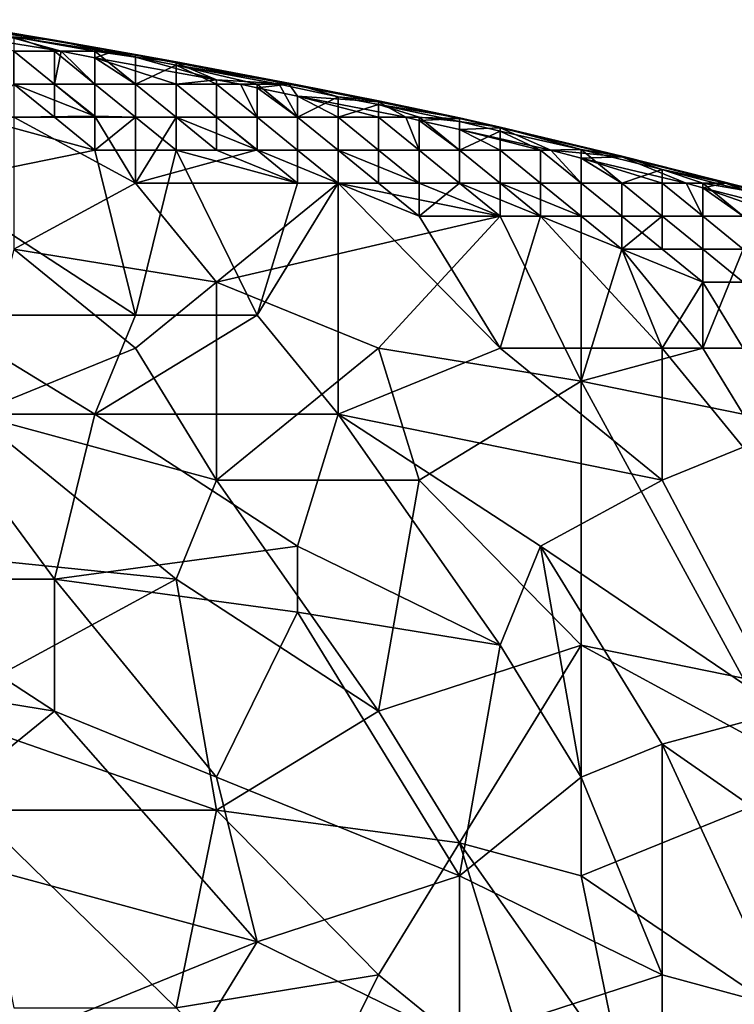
# Model space of a CAD drawing. Extents: x -0.7 to 0.7, y -0.35 to 0.35.
# Tile 218 of 226: x 0.35 to 0.42, y 0.23 to 0.32. Entities that reach past the tile are written whole.
import ezdxf

# ---------------------------------------------------------------- set-up
doc = ezdxf.new("R2010")
doc.units = 0

msp = doc.modelspace()

# ---------------------------------------------------------------- linework, layer by layer
for points in [[(0.343702, 0.321982, 0.42714), (0.34752, 0.321022, 0.432032), (0.355157, 0.320068, 0.42714)], [(0.343702, 0.321982, 0.42714), (0.355157, 0.320068, 0.42714), (0.34752, 0.321286, 0.422247)], [(0.343702, 0.320963, 0.417355), (0.34752, 0.321286, 0.422247), (0.355784, 0.319005, 0.417355)], [(0.355784, 0.319005, 0.417355), (0.351339, 0.319005, 0.415924), (0.343702, 0.320963, 0.417355)], [(0.34752, 0.321286, 0.422247), (0.355157, 0.320068, 0.42714), (0.360795, 0.319005, 0.422247)], [(0.360795, 0.319005, 0.422247), (0.355784, 0.319005, 0.417355), (0.34752, 0.321286, 0.422247)], [(0.34752, 0.321022, 0.432032), (0.351339, 0.320381, 0.432032), (0.355157, 0.320068, 0.42714)], [(0.351339, 0.320381, 0.432032), (0.355157, 0.319005, 0.433583), (0.35897, 0.319005, 0.43235)], [(0.351339, 0.320381, 0.432032), (0.35897, 0.319005, 0.43235), (0.359885, 0.319005, 0.432032)], [(0.351339, 0.320381, 0.432032), (0.359885, 0.319005, 0.432032), (0.355157, 0.320068, 0.42714)], [(0.351339, 0.319005, 0.434543), (0.355157, 0.319005, 0.433583), (0.351339, 0.320381, 0.432032)], [(0.359885, 0.319005, 0.432032), (0.362795, 0.318718, 0.42714), (0.355157, 0.320068, 0.42714)], [(0.362795, 0.318718, 0.42714), (0.360795, 0.319005, 0.422247), (0.355157, 0.320068, 0.42714)], [(0.355157, 0.315898, 0.436552), (0.355157, 0.319005, 0.433583), (0.351339, 0.319005, 0.434543)], [(0.351339, 0.315898, 0.436743), (0.355157, 0.315898, 0.436552), (0.351339, 0.319005, 0.434543)], [(0.355157, 0.315898, 0.413425), (0.351339, 0.319005, 0.415924), (0.355784, 0.319005, 0.417355)], [(0.351339, 0.315898, 0.41314), (0.351339, 0.319005, 0.415924), (0.355157, 0.315898, 0.413425)], [(0.358976, 0.315898, 0.436231), (0.35897, 0.319005, 0.43235), (0.355157, 0.319005, 0.433583)], [(0.355157, 0.315898, 0.436552), (0.358976, 0.315898, 0.436231), (0.355157, 0.319005, 0.433583)], [(0.355784, 0.319005, 0.417355), (0.358976, 0.315898, 0.413855), (0.355157, 0.315898, 0.413425)], [(0.360795, 0.319005, 0.422247), (0.358976, 0.318399, 0.417355), (0.355784, 0.319005, 0.417355)], [(0.355784, 0.319005, 0.417355), (0.358976, 0.318399, 0.417355), (0.358976, 0.315898, 0.413855)], [(0.362795, 0.315898, 0.43575), (0.35897, 0.319005, 0.43235), (0.358976, 0.315898, 0.436231)], [(0.362795, 0.318439, 0.432032), (0.35897, 0.319005, 0.43235), (0.362795, 0.315898, 0.43575)], [(0.362795, 0.318439, 0.432032), (0.359885, 0.319005, 0.432032), (0.35897, 0.319005, 0.43235)], [(0.358976, 0.318399, 0.417355), (0.360795, 0.319005, 0.422247), (0.370432, 0.316314, 0.417355)], [(0.362795, 0.315898, 0.414481), (0.358976, 0.315898, 0.413855), (0.358976, 0.318399, 0.417355)], [(0.370432, 0.316314, 0.417355), (0.366613, 0.315898, 0.415351), (0.358976, 0.318399, 0.417355)], [(0.366613, 0.315898, 0.415351), (0.362795, 0.315898, 0.414481), (0.358976, 0.318399, 0.417355)], [(0.362795, 0.318439, 0.432032), (0.362795, 0.318718, 0.42714), (0.359885, 0.319005, 0.432032)], [(0.360795, 0.319005, 0.422247), (0.362795, 0.318718, 0.42714), (0.366613, 0.317933, 0.422247)], [(0.360795, 0.319005, 0.422247), (0.366613, 0.317933, 0.422247), (0.370432, 0.316314, 0.417355)], [(0.362795, 0.318718, 0.42714), (0.362795, 0.318439, 0.432032), (0.366613, 0.318013, 0.42714)], [(0.362795, 0.318718, 0.42714), (0.366613, 0.318013, 0.42714), (0.366613, 0.317933, 0.422247)], [(0.362795, 0.318439, 0.432032), (0.362795, 0.315898, 0.43575), (0.366613, 0.317689, 0.432032)], [(0.362795, 0.318439, 0.432032), (0.366613, 0.317689, 0.432032), (0.366613, 0.318013, 0.42714)], [(0.362795, 0.315898, 0.43575), (0.366613, 0.315898, 0.435043), (0.366613, 0.317689, 0.432032)], [(0.366613, 0.318013, 0.42714), (0.366613, 0.317689, 0.432032), (0.378069, 0.315846, 0.42714)], [(0.366613, 0.318013, 0.42714), (0.378069, 0.315846, 0.42714), (0.377289, 0.315898, 0.422247)], [(0.366613, 0.317933, 0.422247), (0.366613, 0.318013, 0.42714), (0.377289, 0.315898, 0.422247)], [(0.377289, 0.315898, 0.422247), (0.370432, 0.316314, 0.417355), (0.366613, 0.317933, 0.422247)], [(0.366613, 0.317689, 0.432032), (0.37425, 0.315898, 0.432858), (0.376332, 0.315898, 0.432032)], [(0.378069, 0.315846, 0.42714), (0.366613, 0.317689, 0.432032), (0.376332, 0.315898, 0.432032)], [(0.370432, 0.315898, 0.434094), (0.37425, 0.315898, 0.432858), (0.366613, 0.317689, 0.432032)], [(0.366613, 0.315898, 0.435043), (0.370432, 0.315898, 0.434094), (0.366613, 0.317689, 0.432032)], [(0.370432, 0.315898, 0.416509), (0.366613, 0.315898, 0.415351), (0.370432, 0.316314, 0.417355)], [(0.372687, 0.315898, 0.417355), (0.370432, 0.316314, 0.417355), (0.377289, 0.315898, 0.422247)], [(0.370432, 0.315898, 0.416509), (0.370432, 0.316314, 0.417355), (0.372687, 0.315898, 0.417355)], [(0.34752, 0.31279, 0.412626), (0.351339, 0.315898, 0.41314), (0.355157, 0.31279, 0.412659)], [(0.351339, 0.315898, 0.436743), (0.351339, 0.31279, 0.436979), (0.358976, 0.31288, 0.436924)], [(0.358976, 0.31288, 0.436924), (0.355157, 0.315898, 0.436552), (0.351339, 0.315898, 0.436743)], [(0.355157, 0.31279, 0.412659), (0.351339, 0.315898, 0.41314), (0.355157, 0.315898, 0.413425)], [(0.358976, 0.315898, 0.436231), (0.355157, 0.315898, 0.436552), (0.358976, 0.31288, 0.436924)], [(0.358976, 0.31279, 0.412749), (0.355157, 0.315898, 0.413425), (0.358976, 0.315898, 0.413855)], [(0.355157, 0.31279, 0.412659), (0.355157, 0.315898, 0.413425), (0.358976, 0.31279, 0.412749)], [(0.362795, 0.31279, 0.436905), (0.362795, 0.315898, 0.43575), (0.358976, 0.315898, 0.436231)], [(0.362795, 0.31279, 0.436905), (0.358976, 0.315898, 0.436231), (0.358976, 0.31288, 0.436924)], [(0.362795, 0.31279, 0.412859), (0.358976, 0.315898, 0.413855), (0.362795, 0.315898, 0.414481)], [(0.358976, 0.31279, 0.412749), (0.358976, 0.315898, 0.413855), (0.362795, 0.31279, 0.412859)], [(0.366613, 0.31279, 0.436819), (0.366613, 0.315898, 0.435043), (0.362795, 0.315898, 0.43575)], [(0.362795, 0.31279, 0.436905), (0.366613, 0.31279, 0.436819), (0.362795, 0.315898, 0.43575)], [(0.366613, 0.31279, 0.413021), (0.362795, 0.315898, 0.414481), (0.366613, 0.315898, 0.415351)], [(0.362795, 0.31279, 0.412859), (0.362795, 0.315898, 0.414481), (0.366613, 0.31279, 0.413021)], [(0.366613, 0.31279, 0.413021), (0.366613, 0.315898, 0.415351), (0.370432, 0.31279, 0.413292)], [(0.370432, 0.31279, 0.436647), (0.370432, 0.315898, 0.434094), (0.366613, 0.315898, 0.435043)], [(0.366613, 0.31279, 0.436819), (0.370432, 0.31279, 0.436647), (0.366613, 0.315898, 0.435043)], [(0.370432, 0.31279, 0.413292), (0.366613, 0.315898, 0.415351), (0.370432, 0.315898, 0.416509)], [(0.37425, 0.31279, 0.436376), (0.37425, 0.315898, 0.432858), (0.370432, 0.315898, 0.434094)], [(0.370432, 0.31279, 0.436647), (0.37425, 0.31279, 0.436376), (0.370432, 0.315898, 0.434094)], [(0.370432, 0.315898, 0.416509), (0.37425, 0.31279, 0.413705), (0.370432, 0.31279, 0.413292)], [(0.372687, 0.315898, 0.417355), (0.37425, 0.31279, 0.413705), (0.370432, 0.315898, 0.416509)], [(0.377289, 0.315898, 0.422247), (0.37425, 0.315558, 0.417355), (0.372687, 0.315898, 0.417355)], [(0.372687, 0.315898, 0.417355), (0.37425, 0.315558, 0.417355), (0.37425, 0.31279, 0.413705)], [(0.378069, 0.31279, 0.435892), (0.37425, 0.315898, 0.432858), (0.37425, 0.31279, 0.436376)], [(0.376332, 0.315898, 0.432032), (0.37425, 0.315898, 0.432858), (0.378069, 0.31279, 0.435892)], [(0.377289, 0.315898, 0.422247), (0.378069, 0.31478, 0.417355), (0.37425, 0.315558, 0.417355)], [(0.378069, 0.31478, 0.417355), (0.378069, 0.31279, 0.414314), (0.37425, 0.315558, 0.417355)], [(0.378069, 0.31279, 0.414314), (0.37425, 0.31279, 0.413705), (0.37425, 0.315558, 0.417355)], [(0.376332, 0.315898, 0.432032), (0.378069, 0.31279, 0.435892), (0.381887, 0.314721, 0.432032)], [(0.376332, 0.315898, 0.432032), (0.381887, 0.314721, 0.432032), (0.378069, 0.315846, 0.42714)], [(0.377289, 0.315898, 0.422247), (0.385706, 0.314257, 0.422247), (0.378069, 0.31478, 0.417355)], [(0.377289, 0.315898, 0.422247), (0.378069, 0.315846, 0.42714), (0.385706, 0.314257, 0.422247)], [(0.378069, 0.315846, 0.42714), (0.381887, 0.314721, 0.432032), (0.385706, 0.314338, 0.42714)], [(0.378069, 0.315846, 0.42714), (0.385706, 0.314338, 0.42714), (0.385706, 0.314257, 0.422247)], [(0.381887, 0.31279, 0.415215), (0.378069, 0.31279, 0.414314), (0.378069, 0.31478, 0.417355)], [(0.378069, 0.31478, 0.417355), (0.385706, 0.314257, 0.422247), (0.388269, 0.31279, 0.417355)], [(0.388269, 0.31279, 0.417355), (0.385706, 0.31279, 0.416377), (0.378069, 0.31478, 0.417355)], [(0.385706, 0.31279, 0.416377), (0.381887, 0.31279, 0.415215), (0.378069, 0.31478, 0.417355)], [(0.378069, 0.31279, 0.435892), (0.381887, 0.31279, 0.435189), (0.381887, 0.314721, 0.432032)], [(0.381887, 0.314721, 0.432032), (0.381887, 0.31279, 0.435189), (0.385706, 0.313981, 0.432032)], [(0.381887, 0.314721, 0.432032), (0.385706, 0.313981, 0.432032), (0.385706, 0.314338, 0.42714)], [(0.381887, 0.31279, 0.435189), (0.385706, 0.31279, 0.43424), (0.385706, 0.313981, 0.432032)], [(0.385706, 0.314257, 0.422247), (0.385706, 0.314338, 0.42714), (0.393343, 0.31267, 0.422247)], [(0.393343, 0.312733, 0.42714), (0.385706, 0.314338, 0.42714), (0.385706, 0.313981, 0.432032)], [(0.393343, 0.31267, 0.422247), (0.385706, 0.314338, 0.42714), (0.393343, 0.312733, 0.42714)], [(0.393343, 0.31267, 0.422247), (0.388269, 0.31279, 0.417355), (0.385706, 0.314257, 0.422247)], [(0.385706, 0.31279, 0.43424), (0.389525, 0.31279, 0.432947), (0.385706, 0.313981, 0.432032)], [(0.393343, 0.312394, 0.432032), (0.385706, 0.313981, 0.432032), (0.389525, 0.31279, 0.432947)], [(0.393343, 0.312394, 0.432032), (0.393343, 0.312733, 0.42714), (0.385706, 0.313981, 0.432032)], [(0.343702, 0.306576, 0.412638), (0.34752, 0.31279, 0.412626), (0.358976, 0.309683, 0.412617)], [(0.358976, 0.309683, 0.412617), (0.34752, 0.31279, 0.412626), (0.355157, 0.31279, 0.412659)], [(0.362795, 0.306576, 0.437006), (0.358976, 0.31288, 0.436924), (0.351339, 0.31279, 0.436979)], [(0.351339, 0.300361, 0.43699), (0.362795, 0.306576, 0.437006), (0.351339, 0.31279, 0.436979)], [(0.358976, 0.309683, 0.412617), (0.355157, 0.31279, 0.412659), (0.358976, 0.31279, 0.412749)], [(0.362795, 0.31279, 0.436905), (0.358976, 0.31288, 0.436924), (0.362795, 0.306576, 0.437006)], [(0.358976, 0.309683, 0.412617), (0.358976, 0.31279, 0.412749), (0.362795, 0.31279, 0.412859)], [(0.358976, 0.309683, 0.412617), (0.362795, 0.31279, 0.412859), (0.366613, 0.309683, 0.412632)], [(0.37425, 0.309712, 0.436924), (0.366613, 0.31279, 0.436819), (0.362795, 0.306576, 0.437006)], [(0.366613, 0.31279, 0.436819), (0.362795, 0.31279, 0.436905), (0.362795, 0.306576, 0.437006)], [(0.366613, 0.309683, 0.412632), (0.362795, 0.31279, 0.412859), (0.366613, 0.31279, 0.413021)], [(0.370432, 0.31279, 0.436647), (0.366613, 0.31279, 0.436819), (0.37425, 0.309712, 0.436924)], [(0.370432, 0.309683, 0.412639), (0.366613, 0.31279, 0.413021), (0.370432, 0.31279, 0.413292)], [(0.366613, 0.309683, 0.412632), (0.366613, 0.31279, 0.413021), (0.370432, 0.309683, 0.412639)], [(0.37425, 0.31279, 0.436376), (0.370432, 0.31279, 0.436647), (0.37425, 0.309712, 0.436924)], [(0.37425, 0.309683, 0.412706), (0.370432, 0.31279, 0.413292), (0.37425, 0.31279, 0.413705)], [(0.370432, 0.309683, 0.412639), (0.370432, 0.31279, 0.413292), (0.37425, 0.309683, 0.412706)], [(0.378069, 0.309683, 0.436875), (0.378069, 0.31279, 0.435892), (0.37425, 0.31279, 0.436376)], [(0.378069, 0.309683, 0.436875), (0.37425, 0.31279, 0.436376), (0.37425, 0.309712, 0.436924)], [(0.378069, 0.309683, 0.412802), (0.37425, 0.31279, 0.413705), (0.378069, 0.31279, 0.414314)], [(0.37425, 0.309683, 0.412706), (0.37425, 0.31279, 0.413705), (0.378069, 0.309683, 0.412802)], [(0.381887, 0.309683, 0.412979), (0.378069, 0.31279, 0.414314), (0.381887, 0.31279, 0.415215)], [(0.378069, 0.309683, 0.412802), (0.378069, 0.31279, 0.414314), (0.381887, 0.309683, 0.412979)], [(0.381887, 0.309683, 0.436774), (0.381887, 0.31279, 0.435189), (0.378069, 0.31279, 0.435892)], [(0.378069, 0.309683, 0.436875), (0.381887, 0.309683, 0.436774), (0.378069, 0.31279, 0.435892)], [(0.385706, 0.309683, 0.436637), (0.385706, 0.31279, 0.43424), (0.381887, 0.31279, 0.435189)], [(0.381887, 0.309683, 0.436774), (0.385706, 0.309683, 0.436637), (0.381887, 0.31279, 0.435189)], [(0.385706, 0.309683, 0.413252), (0.381887, 0.31279, 0.415215), (0.385706, 0.31279, 0.416377)], [(0.381887, 0.309683, 0.412979), (0.381887, 0.31279, 0.415215), (0.385706, 0.309683, 0.413252)], [(0.389525, 0.309683, 0.436342), (0.389525, 0.31279, 0.432947), (0.385706, 0.31279, 0.43424)], [(0.385706, 0.309683, 0.436637), (0.389525, 0.309683, 0.436342), (0.385706, 0.31279, 0.43424)], [(0.385706, 0.31279, 0.416377), (0.389525, 0.309683, 0.413722), (0.385706, 0.309683, 0.413252)], [(0.388269, 0.31279, 0.417355), (0.389525, 0.309683, 0.413722), (0.385706, 0.31279, 0.416377)], [(0.389525, 0.312497, 0.417355), (0.388269, 0.31279, 0.417355), (0.393343, 0.31267, 0.422247)], [(0.388269, 0.31279, 0.417355), (0.389525, 0.312497, 0.417355), (0.389525, 0.309683, 0.413722)], [(0.393343, 0.309683, 0.435834), (0.389525, 0.31279, 0.432947), (0.389525, 0.309683, 0.436342)], [(0.393343, 0.312394, 0.432032), (0.389525, 0.31279, 0.432947), (0.393343, 0.309683, 0.435834)], [(0.393343, 0.31267, 0.422247), (0.393343, 0.311633, 0.417355), (0.389525, 0.312497, 0.417355)], [(0.393343, 0.312733, 0.42714), (0.393343, 0.312394, 0.432032), (0.397162, 0.311861, 0.42714)], [(0.393343, 0.312733, 0.42714), (0.397162, 0.311861, 0.42714), (0.397162, 0.311788, 0.422247)], [(0.393343, 0.31267, 0.422247), (0.393343, 0.312733, 0.42714), (0.397162, 0.311788, 0.422247)], [(0.393343, 0.31267, 0.422247), (0.397162, 0.311788, 0.422247), (0.393343, 0.311633, 0.417355)], [(0.393343, 0.311633, 0.417355), (0.393343, 0.309683, 0.414397), (0.389525, 0.312497, 0.417355)], [(0.393343, 0.309683, 0.414397), (0.389525, 0.309683, 0.413722), (0.389525, 0.312497, 0.417355)], [(0.393343, 0.312394, 0.432032), (0.393343, 0.309683, 0.435834), (0.397162, 0.311478, 0.432032)], [(0.393343, 0.312394, 0.432032), (0.397162, 0.311478, 0.432032), (0.397162, 0.311861, 0.42714)], [(0.393343, 0.311633, 0.417355), (0.397162, 0.311788, 0.422247), (0.401928, 0.309683, 0.417355)], [(0.401928, 0.309683, 0.417355), (0.40098, 0.309683, 0.416912), (0.393343, 0.311633, 0.417355)], [(0.40098, 0.309683, 0.416912), (0.397162, 0.309683, 0.415445), (0.393343, 0.311633, 0.417355)], [(0.397162, 0.309683, 0.415445), (0.393343, 0.309683, 0.414397), (0.393343, 0.311633, 0.417355)], [(0.397162, 0.311861, 0.42714), (0.404799, 0.309748, 0.432032), (0.408617, 0.309122, 0.42714)], [(0.408617, 0.309052, 0.422247), (0.397162, 0.311861, 0.42714), (0.408617, 0.309122, 0.42714)], [(0.397162, 0.311478, 0.432032), (0.404799, 0.309748, 0.432032), (0.397162, 0.311861, 0.42714)], [(0.397162, 0.311788, 0.422247), (0.397162, 0.311861, 0.42714), (0.408617, 0.309052, 0.422247)], [(0.408617, 0.309052, 0.422247), (0.401928, 0.309683, 0.417355), (0.397162, 0.311788, 0.422247)], [(0.393343, 0.309683, 0.435834), (0.397162, 0.309683, 0.435022), (0.397162, 0.311478, 0.432032)], [(0.397162, 0.309683, 0.435022), (0.40098, 0.309683, 0.433831), (0.397162, 0.311478, 0.432032)], [(0.397162, 0.311478, 0.432032), (0.40098, 0.309683, 0.433831), (0.404799, 0.309748, 0.432032)], [(0.343702, 0.306576, 0.412638), (0.358976, 0.309683, 0.412617), (0.362795, 0.294147, 0.412609)], [(0.362795, 0.294147, 0.412609), (0.358976, 0.309683, 0.412617), (0.366613, 0.309683, 0.412632)], [(0.362795, 0.306576, 0.437006), (0.381887, 0.306576, 0.436949), (0.37425, 0.309712, 0.436924)], [(0.362795, 0.294147, 0.412609), (0.366613, 0.309683, 0.412632), (0.37425, 0.294147, 0.412588)], [(0.378069, 0.306576, 0.412569), (0.366613, 0.309683, 0.412632), (0.370432, 0.309683, 0.412639)], [(0.37425, 0.294147, 0.412588), (0.366613, 0.309683, 0.412632), (0.378069, 0.306576, 0.412569)], [(0.370432, 0.309683, 0.412639), (0.37425, 0.309683, 0.412706), (0.378069, 0.306576, 0.412569)], [(0.378069, 0.309683, 0.436875), (0.37425, 0.309712, 0.436924), (0.381887, 0.306576, 0.436949)], [(0.378069, 0.306576, 0.412569), (0.37425, 0.309683, 0.412706), (0.378069, 0.309683, 0.412802)], [(0.381887, 0.309683, 0.436774), (0.378069, 0.309683, 0.436875), (0.381887, 0.306576, 0.436949)], [(0.381887, 0.306576, 0.412593), (0.378069, 0.309683, 0.412802), (0.381887, 0.309683, 0.412979)], [(0.378069, 0.306576, 0.412569), (0.378069, 0.309683, 0.412802), (0.381887, 0.306576, 0.412593)], [(0.389525, 0.306576, 0.436892), (0.385706, 0.309683, 0.436637), (0.381887, 0.309683, 0.436774)], [(0.389525, 0.306576, 0.436892), (0.381887, 0.309683, 0.436774), (0.381887, 0.306576, 0.436949)], [(0.385706, 0.306576, 0.412602), (0.381887, 0.309683, 0.412979), (0.385706, 0.309683, 0.413252)], [(0.381887, 0.306576, 0.412593), (0.381887, 0.309683, 0.412979), (0.385706, 0.306576, 0.412602)], [(0.385706, 0.306576, 0.412602), (0.385706, 0.309683, 0.413252), (0.389525, 0.306576, 0.412681)], [(0.389525, 0.306576, 0.436892), (0.389525, 0.309683, 0.436342), (0.385706, 0.309683, 0.436637)], [(0.389525, 0.306576, 0.412681), (0.385706, 0.309683, 0.413252), (0.389525, 0.309683, 0.413722)], [(0.393343, 0.306576, 0.436839), (0.393343, 0.309683, 0.435834), (0.389525, 0.309683, 0.436342)], [(0.389525, 0.306576, 0.436892), (0.393343, 0.306576, 0.436839), (0.389525, 0.309683, 0.436342)], [(0.393343, 0.306576, 0.412778), (0.389525, 0.309683, 0.413722), (0.393343, 0.309683, 0.414397)], [(0.389525, 0.306576, 0.412681), (0.389525, 0.309683, 0.413722), (0.393343, 0.306576, 0.412778)], [(0.397162, 0.306576, 0.436739), (0.397162, 0.309683, 0.435022), (0.393343, 0.309683, 0.435834)], [(0.393343, 0.306576, 0.436839), (0.397162, 0.306576, 0.436739), (0.393343, 0.309683, 0.435834)], [(0.397162, 0.306576, 0.413), (0.393343, 0.309683, 0.414397), (0.397162, 0.309683, 0.415445)], [(0.393343, 0.306576, 0.412778), (0.393343, 0.309683, 0.414397), (0.397162, 0.306576, 0.413)], [(0.40098, 0.306576, 0.436559), (0.40098, 0.309683, 0.433831), (0.397162, 0.309683, 0.435022)], [(0.397162, 0.306576, 0.436739), (0.40098, 0.306576, 0.436559), (0.397162, 0.309683, 0.435022)], [(0.40098, 0.306576, 0.413349), (0.397162, 0.309683, 0.415445), (0.40098, 0.309683, 0.416912)], [(0.397162, 0.306576, 0.413), (0.397162, 0.309683, 0.415445), (0.40098, 0.306576, 0.413349)], [(0.404799, 0.306576, 0.436153), (0.404799, 0.309748, 0.432032), (0.40098, 0.309683, 0.433831)], [(0.401928, 0.309683, 0.417355), (0.404799, 0.306576, 0.413964), (0.40098, 0.309683, 0.416912)], [(0.40098, 0.306576, 0.436559), (0.404799, 0.306576, 0.436153), (0.40098, 0.309683, 0.433831)], [(0.40098, 0.309683, 0.416912), (0.404799, 0.306576, 0.413964), (0.40098, 0.306576, 0.413349)], [(0.404799, 0.308941, 0.417355), (0.401928, 0.309683, 0.417355), (0.408617, 0.309052, 0.422247)], [(0.401928, 0.309683, 0.417355), (0.404799, 0.308941, 0.417355), (0.404799, 0.306576, 0.413964)], [(0.404799, 0.309748, 0.432032), (0.408617, 0.306576, 0.435468), (0.412436, 0.307861, 0.432032)], [(0.404799, 0.309748, 0.432032), (0.412436, 0.307861, 0.432032), (0.408617, 0.309122, 0.42714)], [(0.408617, 0.306576, 0.435468), (0.404799, 0.309748, 0.432032), (0.404799, 0.306576, 0.436153)], [(0.404799, 0.308941, 0.417355), (0.408617, 0.309052, 0.422247), (0.414699, 0.306576, 0.417355)], [(0.414699, 0.306576, 0.417355), (0.412436, 0.306576, 0.41627), (0.404799, 0.308941, 0.417355)], [(0.412436, 0.306576, 0.41627), (0.408617, 0.306576, 0.414879), (0.404799, 0.308941, 0.417355)], [(0.408617, 0.306576, 0.414879), (0.404799, 0.306576, 0.413964), (0.404799, 0.308941, 0.417355)], [(0.408617, 0.309122, 0.42714), (0.412436, 0.307861, 0.432032), (0.420073, 0.306237, 0.42714)], [(0.408617, 0.309122, 0.42714), (0.420073, 0.306237, 0.42714), (0.418396, 0.306576, 0.422247)], [(0.408617, 0.309052, 0.422247), (0.408617, 0.309122, 0.42714), (0.418396, 0.306576, 0.422247)], [(0.418396, 0.306576, 0.422247), (0.414699, 0.306576, 0.417355), (0.408617, 0.309052, 0.422247)], [(0.408617, 0.306576, 0.435468), (0.412436, 0.306576, 0.434388), (0.412436, 0.307861, 0.432032)], [(0.412436, 0.306576, 0.434388), (0.416254, 0.306576, 0.432803), (0.412436, 0.307861, 0.432032)], [(0.412436, 0.307861, 0.432032), (0.416254, 0.306576, 0.432803), (0.420073, 0.305929, 0.432032)], [(0.420073, 0.306237, 0.42714), (0.412436, 0.307861, 0.432032), (0.420073, 0.305929, 0.432032)], [(0.343702, 0.294147, 0.412598), (0.343702, 0.306576, 0.412638), (0.362795, 0.294147, 0.412609)], [(0.370432, 0.297254, 0.436956), (0.362795, 0.306576, 0.437006), (0.351339, 0.300361, 0.43699)], [(0.362795, 0.306576, 0.437006), (0.370432, 0.297254, 0.436956), (0.381887, 0.306576, 0.436949)], [(0.370432, 0.297254, 0.436956), (0.397162, 0.303469, 0.436906), (0.381887, 0.306576, 0.436949)], [(0.37425, 0.294147, 0.412588), (0.378069, 0.306576, 0.412569), (0.381887, 0.306576, 0.412593)], [(0.37425, 0.294147, 0.412588), (0.381887, 0.306576, 0.412593), (0.381887, 0.284825, 0.412584)], [(0.381887, 0.306576, 0.412593), (0.385706, 0.306576, 0.412602), (0.389525, 0.303469, 0.412586)], [(0.389525, 0.306576, 0.436892), (0.381887, 0.306576, 0.436949), (0.397162, 0.303469, 0.436906)], [(0.381887, 0.306576, 0.412593), (0.389525, 0.303469, 0.412586), (0.397162, 0.291039, 0.412579)], [(0.381887, 0.284825, 0.412584), (0.381887, 0.306576, 0.412593), (0.397162, 0.291039, 0.412579)], [(0.389525, 0.303469, 0.412586), (0.385706, 0.306576, 0.412602), (0.389525, 0.306576, 0.412681)], [(0.389525, 0.303469, 0.412586), (0.393343, 0.306576, 0.412778), (0.40098, 0.303469, 0.412616)], [(0.397162, 0.303469, 0.436906), (0.393343, 0.306576, 0.436839), (0.389525, 0.306576, 0.436892)], [(0.389525, 0.303469, 0.412586), (0.389525, 0.306576, 0.412681), (0.393343, 0.306576, 0.412778)], [(0.397162, 0.303469, 0.436906), (0.397162, 0.306576, 0.436739), (0.393343, 0.306576, 0.436839)], [(0.40098, 0.303469, 0.412616), (0.393343, 0.306576, 0.412778), (0.397162, 0.306576, 0.413)], [(0.404799, 0.303469, 0.436852), (0.40098, 0.306576, 0.436559), (0.397162, 0.306576, 0.436739)], [(0.397162, 0.303469, 0.436906), (0.404799, 0.303469, 0.436852), (0.397162, 0.306576, 0.436739)], [(0.40098, 0.303469, 0.412616), (0.397162, 0.306576, 0.413), (0.40098, 0.306576, 0.413349)], [(0.404799, 0.303469, 0.436852), (0.404799, 0.306576, 0.436153), (0.40098, 0.306576, 0.436559)], [(0.404799, 0.303469, 0.412682), (0.40098, 0.306576, 0.413349), (0.404799, 0.306576, 0.413964)], [(0.40098, 0.303469, 0.412616), (0.40098, 0.306576, 0.413349), (0.404799, 0.303469, 0.412682)], [(0.408617, 0.303469, 0.436781), (0.408617, 0.306576, 0.435468), (0.404799, 0.306576, 0.436153)], [(0.404799, 0.303469, 0.436852), (0.408617, 0.303469, 0.436781), (0.404799, 0.306576, 0.436153)], [(0.408617, 0.303469, 0.412851), (0.404799, 0.306576, 0.413964), (0.408617, 0.306576, 0.414879)], [(0.404799, 0.303469, 0.412682), (0.404799, 0.306576, 0.413964), (0.408617, 0.303469, 0.412851)], [(0.412436, 0.303469, 0.436638), (0.412436, 0.306576, 0.434388), (0.408617, 0.306576, 0.435468)], [(0.408617, 0.303469, 0.436781), (0.412436, 0.303469, 0.436638), (0.408617, 0.306576, 0.435468)], [(0.412436, 0.303469, 0.413143), (0.408617, 0.306576, 0.414879), (0.412436, 0.306576, 0.41627)], [(0.408617, 0.303469, 0.412851), (0.408617, 0.306576, 0.414879), (0.412436, 0.303469, 0.413143)], [(0.416254, 0.303469, 0.436305), (0.416254, 0.306576, 0.432803), (0.412436, 0.306576, 0.434388)], [(0.412436, 0.303469, 0.436638), (0.416254, 0.303469, 0.436305), (0.412436, 0.306576, 0.434388)], [(0.412436, 0.306576, 0.41627), (0.416254, 0.303469, 0.413674), (0.412436, 0.303469, 0.413143)], [(0.414699, 0.306576, 0.417355), (0.416254, 0.303469, 0.413674), (0.412436, 0.306576, 0.41627)], [(0.414699, 0.306576, 0.417355), (0.418396, 0.306576, 0.422247), (0.416254, 0.306145, 0.417355)], [(0.414699, 0.306576, 0.417355), (0.416254, 0.306145, 0.417355), (0.416254, 0.303469, 0.413674)], [(0.420073, 0.305929, 0.432032), (0.416254, 0.306576, 0.432803), (0.420073, 0.303469, 0.435647)], [(0.416254, 0.306145, 0.417355), (0.418396, 0.306576, 0.422247), (0.426688, 0.303469, 0.417355)], [(0.420073, 0.303469, 0.435647), (0.416254, 0.306576, 0.432803), (0.416254, 0.303469, 0.436305)], [(0.420073, 0.303469, 0.414588), (0.416254, 0.303469, 0.413674), (0.416254, 0.306145, 0.417355)], [(0.426688, 0.303469, 0.417355), (0.423892, 0.303469, 0.415987), (0.416254, 0.306145, 0.417355)], [(0.423892, 0.303469, 0.415987), (0.420073, 0.303469, 0.414588), (0.416254, 0.306145, 0.417355)], [(0.418396, 0.306576, 0.422247), (0.420073, 0.306237, 0.42714), (0.42771, 0.304139, 0.422247)], [(0.42771, 0.304139, 0.422247), (0.426688, 0.303469, 0.417355), (0.418396, 0.306576, 0.422247)], [(0.385706, 0.291039, 0.436947), (0.397162, 0.303469, 0.436906), (0.370432, 0.297254, 0.436956)], [(0.404799, 0.287932, 0.436937), (0.397162, 0.303469, 0.436906), (0.385706, 0.291039, 0.436947)], [(0.397162, 0.291039, 0.412579), (0.389525, 0.303469, 0.412586), (0.40098, 0.303469, 0.412616)], [(0.412436, 0.291039, 0.412582), (0.397162, 0.291039, 0.412579), (0.40098, 0.303469, 0.412616)], [(0.397162, 0.303469, 0.436906), (0.404799, 0.287932, 0.436937), (0.404799, 0.303469, 0.436852)], [(0.408617, 0.300361, 0.412525), (0.40098, 0.303469, 0.412616), (0.404799, 0.303469, 0.412682)], [(0.412436, 0.291039, 0.412582), (0.40098, 0.303469, 0.412616), (0.408617, 0.300361, 0.412525)], [(0.408617, 0.300361, 0.436886), (0.408617, 0.303469, 0.436781), (0.404799, 0.303469, 0.436852)], [(0.408617, 0.300361, 0.412525), (0.404799, 0.303469, 0.412682), (0.408617, 0.303469, 0.412851)], [(0.404799, 0.287932, 0.436937), (0.408617, 0.300361, 0.436886), (0.404799, 0.303469, 0.436852)], [(0.408617, 0.300361, 0.436886), (0.416254, 0.300361, 0.436858), (0.412436, 0.303469, 0.436638)], [(0.408617, 0.300361, 0.436886), (0.412436, 0.303469, 0.436638), (0.408617, 0.303469, 0.436781)], [(0.412436, 0.300361, 0.412539), (0.408617, 0.303469, 0.412851), (0.412436, 0.303469, 0.413143)], [(0.408617, 0.300361, 0.412525), (0.408617, 0.303469, 0.412851), (0.412436, 0.300361, 0.412539)], [(0.416254, 0.300361, 0.436858), (0.416254, 0.303469, 0.436305), (0.412436, 0.303469, 0.436638)], [(0.416254, 0.300361, 0.412608), (0.412436, 0.303469, 0.413143), (0.416254, 0.303469, 0.413674)], [(0.412436, 0.300361, 0.412539), (0.412436, 0.303469, 0.413143), (0.416254, 0.300361, 0.412608)], [(0.420073, 0.300361, 0.436833), (0.420073, 0.303469, 0.435647), (0.416254, 0.303469, 0.436305)], [(0.416254, 0.300361, 0.436858), (0.420073, 0.300361, 0.436833), (0.416254, 0.303469, 0.436305)], [(0.420073, 0.300361, 0.412748), (0.416254, 0.303469, 0.413674), (0.420073, 0.303469, 0.414588)], [(0.416254, 0.300361, 0.412608), (0.416254, 0.303469, 0.413674), (0.420073, 0.300361, 0.412748)], [(0.362795, 0.291039, 0.436973), (0.351339, 0.300361, 0.43699), (0.34752, 0.284825, 0.436997)], [(0.362795, 0.291039, 0.436973), (0.370432, 0.297254, 0.436956), (0.351339, 0.300361, 0.43699)], [(0.404799, 0.287932, 0.436937), (0.416254, 0.291039, 0.436908), (0.408617, 0.300361, 0.436886)], [(0.416254, 0.297254, 0.41251), (0.408617, 0.300361, 0.412525), (0.412436, 0.300361, 0.412539)], [(0.408617, 0.300361, 0.436886), (0.416254, 0.291039, 0.436908), (0.416254, 0.300361, 0.436858)], [(0.412436, 0.291039, 0.412582), (0.408617, 0.300361, 0.412525), (0.416254, 0.297254, 0.41251)], [(0.416254, 0.297254, 0.41251), (0.412436, 0.300361, 0.412539), (0.416254, 0.300361, 0.412608)], [(0.416254, 0.291039, 0.436908), (0.420073, 0.300361, 0.436833), (0.416254, 0.300361, 0.436858)], [(0.420073, 0.297254, 0.412486), (0.416254, 0.300361, 0.412608), (0.420073, 0.300361, 0.412748)], [(0.416254, 0.297254, 0.41251), (0.416254, 0.300361, 0.412608), (0.420073, 0.297254, 0.412486)], [(0.416254, 0.291039, 0.436908), (0.420073, 0.284825, 0.436939), (0.420073, 0.300361, 0.436833)], [(0.362795, 0.291039, 0.436973), (0.370432, 0.27861, 0.43697), (0.370432, 0.297254, 0.436956)], [(0.370432, 0.27861, 0.43697), (0.385706, 0.291039, 0.436947), (0.370432, 0.297254, 0.436956)], [(0.412436, 0.291039, 0.412582), (0.416254, 0.297254, 0.41251), (0.420073, 0.291039, 0.412558)], [(0.420073, 0.291039, 0.412558), (0.416254, 0.297254, 0.41251), (0.420073, 0.297254, 0.412486)], [(0.358976, 0.284825, 0.412598), (0.343702, 0.294147, 0.412598), (0.362795, 0.294147, 0.412609)], [(0.343702, 0.284825, 0.412594), (0.343702, 0.294147, 0.412598), (0.358976, 0.284825, 0.412598)], [(0.358976, 0.284825, 0.412598), (0.37425, 0.294147, 0.412588), (0.381887, 0.284825, 0.412584)], [(0.358976, 0.284825, 0.412598), (0.362795, 0.294147, 0.412609), (0.37425, 0.294147, 0.412588)], [(0.34752, 0.284825, 0.436997), (0.370432, 0.27861, 0.43697), (0.362795, 0.291039, 0.436973)], [(0.389525, 0.27861, 0.436938), (0.385706, 0.291039, 0.436947), (0.370432, 0.27861, 0.43697)], [(0.381887, 0.284825, 0.412584), (0.397162, 0.291039, 0.412579), (0.412436, 0.27861, 0.412603)], [(0.389525, 0.27861, 0.436938), (0.404799, 0.287932, 0.436937), (0.385706, 0.291039, 0.436947)], [(0.412436, 0.27861, 0.412603), (0.397162, 0.291039, 0.412579), (0.412436, 0.291039, 0.412582)], [(0.404799, 0.287932, 0.436937), (0.420073, 0.284825, 0.436939), (0.416254, 0.291039, 0.436908)], [(0.420073, 0.281717, 0.412593), (0.412436, 0.291039, 0.412582), (0.420073, 0.291039, 0.412558)], [(0.412436, 0.27861, 0.412603), (0.412436, 0.291039, 0.412582), (0.420073, 0.281717, 0.412593)], [(0.404799, 0.263074, 0.43693), (0.404799, 0.287932, 0.436937), (0.389525, 0.27861, 0.436938)], [(0.404799, 0.287932, 0.436937), (0.420073, 0.259966, 0.43694), (0.420073, 0.284825, 0.436939)], [(0.404799, 0.263074, 0.43693), (0.420073, 0.259966, 0.43694), (0.404799, 0.287932, 0.436937)], [(0.336065, 0.269288, 0.412568), (0.343702, 0.284825, 0.412594), (0.355157, 0.269288, 0.412588)], [(0.366613, 0.269288, 0.436953), (0.34752, 0.284825, 0.436997), (0.336065, 0.272396, 0.436964)], [(0.355157, 0.269288, 0.412588), (0.343702, 0.284825, 0.412594), (0.358976, 0.284825, 0.412598)], [(0.366613, 0.269288, 0.436953), (0.370432, 0.27861, 0.43697), (0.34752, 0.284825, 0.436997)], [(0.355157, 0.269288, 0.412588), (0.358976, 0.284825, 0.412598), (0.378069, 0.272396, 0.412598)], [(0.378069, 0.272396, 0.412598), (0.358976, 0.284825, 0.412598), (0.381887, 0.284825, 0.412584)], [(0.397162, 0.263074, 0.412589), (0.378069, 0.272396, 0.412598), (0.381887, 0.284825, 0.412584)], [(0.40098, 0.272396, 0.41259), (0.381887, 0.284825, 0.412584), (0.412436, 0.27861, 0.412603)], [(0.397162, 0.263074, 0.412589), (0.381887, 0.284825, 0.412584), (0.40098, 0.272396, 0.41259)], [(0.423892, 0.256859, 0.412605), (0.412436, 0.27861, 0.412603), (0.420073, 0.281717, 0.412593)], [(0.366613, 0.269288, 0.436953), (0.385706, 0.256859, 0.436957), (0.370432, 0.27861, 0.43697)], [(0.370432, 0.27861, 0.43697), (0.385706, 0.256859, 0.436957), (0.389525, 0.27861, 0.436938)], [(0.404799, 0.263074, 0.43693), (0.389525, 0.27861, 0.436938), (0.385706, 0.256859, 0.436957)], [(0.40098, 0.272396, 0.41259), (0.412436, 0.27861, 0.412603), (0.423892, 0.256859, 0.412605)], [(0.343702, 0.256859, 0.436981), (0.366613, 0.269288, 0.436953), (0.336065, 0.272396, 0.436964)], [(0.355157, 0.269288, 0.412588), (0.378069, 0.272396, 0.412598), (0.378069, 0.266181, 0.412574)], [(0.378069, 0.266181, 0.412574), (0.378069, 0.272396, 0.412598), (0.397162, 0.263074, 0.412589)], [(0.404799, 0.250644, 0.412564), (0.397162, 0.263074, 0.412589), (0.40098, 0.272396, 0.41259)], [(0.412436, 0.253752, 0.412588), (0.404799, 0.250644, 0.412564), (0.40098, 0.272396, 0.41259)], [(0.412436, 0.253752, 0.412588), (0.40098, 0.272396, 0.41259), (0.423892, 0.256859, 0.412605)], [(0.355157, 0.256859, 0.412582), (0.336065, 0.269288, 0.412568), (0.355157, 0.269288, 0.412588)], [(0.336065, 0.259966, 0.412577), (0.336065, 0.269288, 0.412568), (0.355157, 0.256859, 0.412582)], [(0.343702, 0.256859, 0.436981), (0.370432, 0.247537, 0.436967), (0.366613, 0.269288, 0.436953)], [(0.370432, 0.250644, 0.412558), (0.355157, 0.269288, 0.412588), (0.378069, 0.266181, 0.412574)], [(0.355157, 0.256859, 0.412582), (0.355157, 0.269288, 0.412588), (0.370432, 0.250644, 0.412558)], [(0.370432, 0.247537, 0.436967), (0.385706, 0.256859, 0.436957), (0.366613, 0.269288, 0.436953)], [(0.370432, 0.250644, 0.412558), (0.378069, 0.266181, 0.412574), (0.393343, 0.241323, 0.412548)], [(0.393343, 0.241323, 0.412548), (0.378069, 0.266181, 0.412574), (0.397162, 0.263074, 0.412589)], [(0.393343, 0.24443, 0.436963), (0.404799, 0.263074, 0.43693), (0.385706, 0.256859, 0.436957)], [(0.404799, 0.250644, 0.412564), (0.393343, 0.241323, 0.412548), (0.397162, 0.263074, 0.412589)], [(0.393343, 0.24443, 0.436963), (0.404799, 0.241323, 0.436975), (0.404799, 0.263074, 0.43693)], [(0.42771, 0.250644, 0.436949), (0.420073, 0.259966, 0.43694), (0.404799, 0.263074, 0.43693)], [(0.404799, 0.241323, 0.436975), (0.42771, 0.250644, 0.436949), (0.404799, 0.263074, 0.43693)], [(0.355157, 0.256859, 0.412582), (0.339883, 0.24443, 0.412556), (0.336065, 0.259966, 0.412577)], [(0.37425, 0.235108, 0.412523), (0.339883, 0.24443, 0.412556), (0.355157, 0.256859, 0.412582)], [(0.34752, 0.247537, 0.436961), (0.370432, 0.247537, 0.436967), (0.343702, 0.256859, 0.436981)], [(0.355157, 0.256859, 0.412582), (0.370432, 0.250644, 0.412558), (0.37425, 0.235108, 0.412523)], [(0.370432, 0.247537, 0.436967), (0.393343, 0.24443, 0.436963), (0.385706, 0.256859, 0.436957)], [(0.412436, 0.253752, 0.412588), (0.423892, 0.256859, 0.412605), (0.439166, 0.235108, 0.412543)], [(0.412436, 0.232001, 0.412533), (0.404799, 0.250644, 0.412564), (0.412436, 0.253752, 0.412588)], [(0.423892, 0.228893, 0.412547), (0.412436, 0.253752, 0.412588), (0.439166, 0.235108, 0.412543)], [(0.412436, 0.232001, 0.412533), (0.412436, 0.253752, 0.412588), (0.423892, 0.228893, 0.412547)], [(0.393343, 0.241323, 0.412548), (0.37425, 0.235108, 0.412523), (0.370432, 0.250644, 0.412558)], [(0.412436, 0.232001, 0.412533), (0.393343, 0.241323, 0.412548), (0.404799, 0.250644, 0.412564)], [(0.42771, 0.225786, 0.436968), (0.42771, 0.250644, 0.436949), (0.404799, 0.241323, 0.436975)], [(0.366613, 0.228893, 0.436992), (0.370432, 0.247537, 0.436967), (0.34752, 0.247537, 0.436961)], [(0.351339, 0.228893, 0.436973), (0.366613, 0.228893, 0.436992), (0.34752, 0.247537, 0.436961)], [(0.366613, 0.228893, 0.436992), (0.385706, 0.232001, 0.436978), (0.370432, 0.247537, 0.436967)], [(0.385706, 0.232001, 0.436978), (0.393343, 0.24443, 0.436963), (0.370432, 0.247537, 0.436967)], [(0.351339, 0.225786, 0.412523), (0.339883, 0.24443, 0.412556), (0.37425, 0.235108, 0.412523)], [(0.40098, 0.219571, 0.436987), (0.393343, 0.24443, 0.436963), (0.385706, 0.232001, 0.436978)], [(0.408617, 0.222679, 0.436979), (0.404799, 0.241323, 0.436975), (0.393343, 0.24443, 0.436963)], [(0.40098, 0.219571, 0.436987), (0.408617, 0.222679, 0.436979), (0.393343, 0.24443, 0.436963)], [(0.393343, 0.225786, 0.41252), (0.37425, 0.235108, 0.412523), (0.393343, 0.241323, 0.412548)], [(0.393343, 0.225786, 0.41252), (0.393343, 0.241323, 0.412548), (0.412436, 0.232001, 0.412533)], [(0.408617, 0.222679, 0.436979), (0.42771, 0.225786, 0.436968), (0.404799, 0.241323, 0.436975)], [(0.362795, 0.216464, 0.412504), (0.351339, 0.225786, 0.412523), (0.37425, 0.235108, 0.412523)], [(0.362795, 0.216464, 0.412504), (0.37425, 0.235108, 0.412523), (0.393343, 0.225786, 0.41252)], [(0.378069, 0.216464, 0.436973), (0.385706, 0.232001, 0.436978), (0.366613, 0.228893, 0.436992)], [(0.378069, 0.216464, 0.436973), (0.40098, 0.219571, 0.436987), (0.385706, 0.232001, 0.436978)], [(0.412436, 0.216464, 0.412515), (0.393343, 0.225786, 0.41252), (0.412436, 0.232001, 0.412533)], [(0.412436, 0.216464, 0.412515), (0.412436, 0.232001, 0.412533), (0.423892, 0.228893, 0.412547)]]:
    msp.add_3dface(points)

doc.saveas('drawing.dxf')
